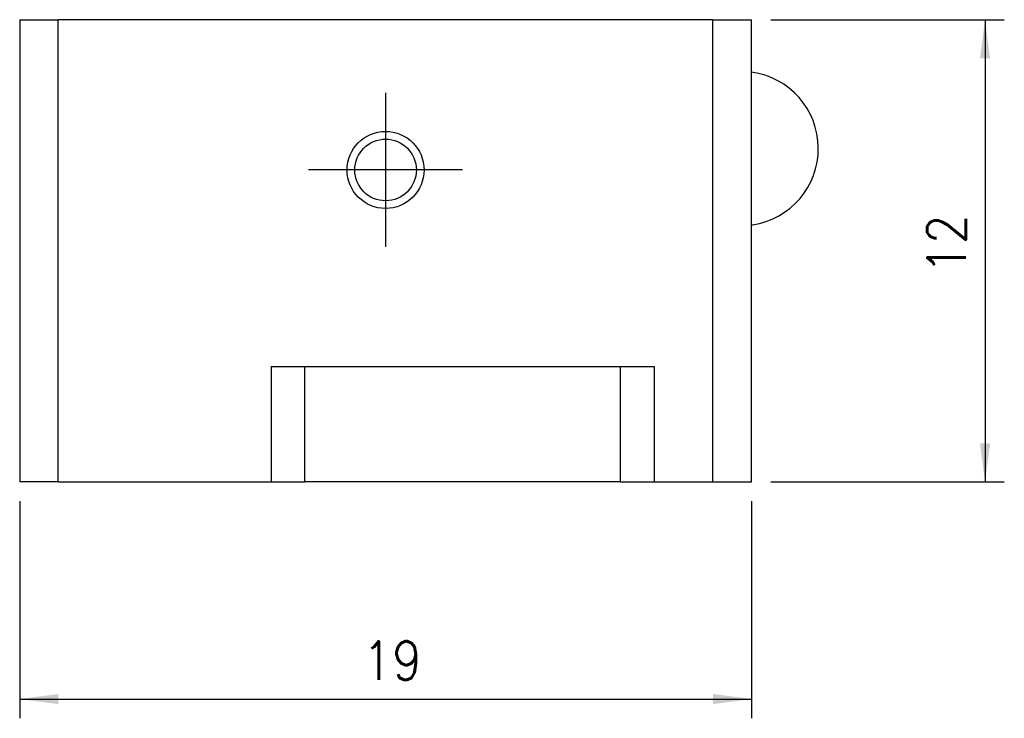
# Model space of a CAD drawing. Header units: millimetres. Extents: x -235 to 994, y -109 to 485.
# Tile 4 of 16: x 69 to 120, y 95 to 131. Entities that reach past the tile are written whole.
import ezdxf

# ---------------------------------------------------------------- set-up
doc = ezdxf.new("R2010")
doc.units = ezdxf.units.MM
doc.linetypes.add('DOT_CENTER', pattern=[14, 12, -1, 0, -1])
doc.layers.add('1', color=7, linetype='Continuous')
doc.styles.add('CONVERTER_11', font='txt.shx', dxfattribs={"width": 0.9})
doc.dimstyles.new('ME10_DIM_41', dxfattribs={"dimtxt": 1, "dimasz": 1, "dimexe": 0.5, "dimexo": 0.5, "dimgap": 0.5, "dimtad": 1, "dimdsep": 46, "dimtxsty": 'CONVERTER_11', "dimsah": 1, "dimcen": 0.09, "dimclrd": 2, "dimclre": 2, "dimclrt": 2, "dimadec": 0, "dimazin": 0, "dimtfac": 1, "dimtdec": 4, "dimtix": 1, "dimtmove": 0, "dimatfit": 3, "dimfxl": 1, "dimtolj": 1, "dimtzin": 0, "dimarcsym": 0})
doc.dimstyles.new('ME10_DIM_42', dxfattribs={"dimtxt": 1, "dimasz": 1, "dimexe": 0.5, "dimexo": 0.5, "dimgap": 0.5, "dimtad": 1, "dimdsep": 46, "dimtxsty": 'CONVERTER_11', "dimsah": 1, "dimcen": 0.09, "dimclrd": 2, "dimclre": 2, "dimclrt": 2, "dimadec": 0, "dimazin": 0, "dimtfac": 1, "dimtdec": 4, "dimtix": 1, "dimtmove": 0, "dimatfit": 3, "dimfxl": 1, "dimtolj": 1, "dimtzin": 0, "dimarcsym": 0})

# ---------------------------------------------------------------- blocks, each defined once
blk = doc.blocks.new('CABEZA_EXPOSED__40', base_point=(34.351, 53.5))
at = {"color": 7, "linetype": 'Continuous'}
for p, q in [((34.351, 65.5), (35.351, 65.5)), ((34.351, 65.5), (34.351, 53.5)), ((52.351, 65.5), (35.351, 65.5)), ((52.351, 65.5), (53.351, 65.5)), ((53.351, 53.5), (53.351, 65.5)), ((53.351, 60.174), (53.378, 60.178)), ((40.879, 56.5), (41.751, 56.5)), ((40.879, 56.5), (40.879, 53.5)), ((41.751, 56.5), (49.951, 56.5)), ((49.951, 56.5), (50.822, 56.5)), ((50.822, 56.5), (50.822, 53.5)), ((35.351, 53.5), (34.351, 53.5)), ((35.351, 53.5), (40.879, 53.5)), ((40.879, 53.5), (41.751, 53.5)), ((49.951, 53.5), (41.751, 53.5)), ((49.951, 53.5), (50.822, 53.5)), ((50.822, 53.5), (52.351, 53.5)), ((52.351, 53.5), (53.351, 53.5))]:
    blk.add_line(p, q, dxfattribs=at)
at = {"color": 3, "linetype": 'Continuous'}
for p, q in [((35.351, 53.5), (35.351, 65.5)), ((52.351, 53.5), (52.351, 65.5)), ((41.751, 53.5), (41.751, 56.5)), ((49.951, 53.5), (49.951, 56.5))]:
    blk.add_line(p, q, dxfattribs=at)
at = {"color": 7, "linetype": 'Continuous'}
for radius in [1, 0.8]:
    blk.add_circle((43.851, 61.6), radius, dxfattribs=at)
blk.add_arc((53.088, 62.156), 2, 278.3543, 82.4439, dxfattribs=at)
at = {"layer": '1', "color": 2, "linetype": 'DOT_CENTER'}
for p, q in [((43.851, 63.6), (43.851, 59.6)), ((45.851, 61.6), (41.851, 61.6))]:
    blk.add_line(p, q, dxfattribs=at)
blk = doc.blocks.new('*D85')
at = {"layer": '1', "color": 2, "linetype": 'Continuous'}
for p, q in [((53.851, 65.5), (59.917, 65.5)), ((59.417, 65.5), (59.417, 53.5)), ((53.851, 53.5), (59.917, 53.5))]:
    blk.add_line(p, q, dxfattribs=at)
at = {"layer": '1', "color": 2}
for points in [[(59.549, 64.5), (59.285, 64.5), (59.417, 65.5)], [(59.285, 54.5), (59.549, 54.5), (59.417, 53.5)]]:
    blk.add_solid(points, dxfattribs=at)
at = {"layer": '1', "color": 2, "insert": (58.917, 58.9), "char_height": 1, "attachment_point": 7, "rotation": 90, "line_spacing_factor": 0.60024, "style": 'CONVERTER_11'}
blk.add_mtext('12', dxfattribs=at)
blk = doc.blocks.new('*D86')
at = {"layer": '1', "color": 2, "linetype": 'Continuous'}
for p, q in [((34.351, 53), (34.351, 47.365)), ((53.351, 53), (53.351, 47.365)), ((34.351, 47.865), (53.351, 47.865))]:
    blk.add_line(p, q, dxfattribs=at)
at = {"layer": '1', "color": 2}
for points in [[(35.351, 47.997), (35.351, 47.734), (34.351, 47.865)], [(52.351, 47.734), (52.351, 47.997), (53.351, 47.865)]]:
    blk.add_solid(points, dxfattribs=at)
at = {"layer": '1', "color": 2, "insert": (43.251, 48.365), "char_height": 1, "attachment_point": 7, "rotation": 0.0001, "line_spacing_factor": 0.60024, "style": 'CONVERTER_11'}
blk.add_mtext('19', dxfattribs=at)
blk = doc.blocks.new('Izquierda1', base_point=(44.677, 59.5))
blk.add_blockref('CABEZA_EXPOSED__40', (34.351, 53.5))
at = {"layer": '1'}
dim = blk.add_linear_dim(base=(59.417, 65.5), p1=(53.351, 53.5), p2=(53.351, 65.5), angle=90, dimstyle='ME10_DIM_41', dxfattribs=at)
dim.commit()
dim.dimension.update_dxf_attribs({"geometry": '*D85', "text_midpoint": (58.417, 59.5), "text_rotation": 90})
dim = blk.add_aligned_dim(p1=(53.351, 53.5), p2=(34.351, 53.5), distance=5.635, dimstyle='ME10_DIM_42', dxfattribs=at)
dim.commit()
dim.dimension.update_dxf_attribs({"geometry": '*D86', "text_midpoint": (43.851, 48.865), "text_rotation": 0.0001})

msp = doc.modelspace()

# ---------------------------------------------------------------- block references
at = {"xscale": 2, "yscale": 2, "zscale": 2}
msp.add_blockref('Izquierda1', (89.353, 119), dxfattribs=at)

doc.saveas('drawing.dxf')
